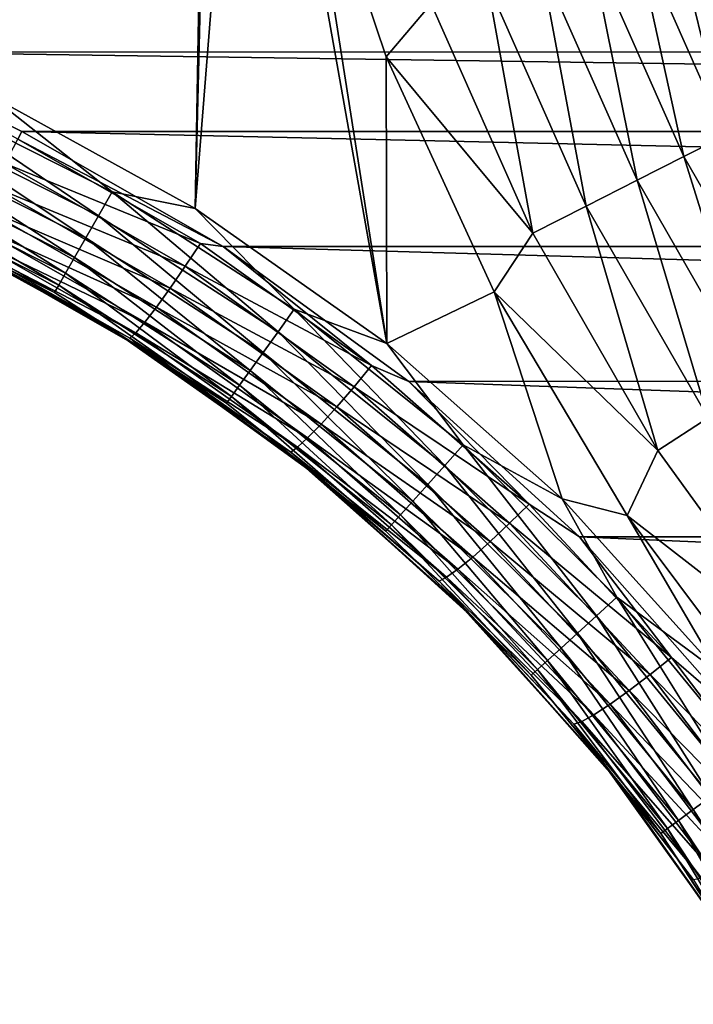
# Model space of a CAD drawing. Header units: metres. Extents: x -106 to 264, y -111 to 81.
# Tile 81 of 256: x -27 to -20, y -19 to -9. Entities that reach past the tile are written whole.
import ezdxf

# ---------------------------------------------------------------- set-up
doc = ezdxf.new("R2010")
doc.units = ezdxf.units.M
doc.layers.add('solid_20422013', color=7, linetype='CONTINUOUS')

msp = doc.modelspace()

# ---------------------------------------------------------------- linework, layer by layer
at = {"layer": 'solid_20422013'}
for points in [[(-88.5, 19.5, 19), (-27.27673, -9.6161, 19), (-24.973572, 1.137317, 19)], [(-27.27673, -9.6161, 19), (-25.181824, -10.770038, 19), (-24.973572, 1.137317, 19)], [(-25.181824, -10.770038, 19), (-24.953915, -1.500376, 19), (-24.973572, 1.137317, 19)], [(-25.181824, -10.770038, 19), (-24.654663, -4.136633, 19), (-24.953915, -1.500376, 19)], [(-25.181824, -10.770038, 19), (-23.228586, -12.146452, 19), (-24.654663, -4.136633, 19)], [(-23.228586, -12.146452, 19), (-24.081787, -6.709977, 19), (-24.654663, -4.136633, 19)], [(-22.774717, -8.684289, 19.049246), (-24.081787, -6.709977, 19), (-23.235119, -9.22418, 19)], [(-23.228586, -12.146452, 19), (-23.235119, -9.22418, 19), (-24.081787, -6.709977, 19)], [(-20.333965, -7.753599, 20.651402), (-19.410196, -9.840359, 20.651402), (-20.027655, -7.636799, 21.187397)], [(-20.714918, -7.898862, 20.173351), (-19.773844, -10.024716, 20.173351), (-20.333965, -7.753599, 20.651402)], [(-19.773844, -10.024716, 20.173351), (-19.410196, -9.840359, 20.651402), (-20.333965, -7.753599, 20.651402)], [(-21.161118, -8.069003, 19.765039), (-20.199774, -10.240649, 19.765039), (-20.714918, -7.898862, 20.173351)], [(-20.199774, -10.240649, 19.765039), (-19.773844, -10.024716, 20.173351), (-20.714918, -7.898862, 20.173351)], [(-21.661554, -8.259827, 19.436544), (-20.677475, -10.482829, 19.436544), (-21.161118, -8.069003, 19.765039)], [(-20.677475, -10.482829, 19.436544), (-20.199774, -10.240649, 19.765039), (-21.161118, -8.069003, 19.765039)], [(-22.203882, -8.466622, 19.195969), (-21.195164, -10.745281, 19.195969), (-21.661554, -8.259827, 19.436544)], [(-21.195164, -10.745281, 19.195969), (-20.677475, -10.482829, 19.436544), (-21.661554, -8.259827, 19.436544)], [(-30.230602, -8.511734, -18.990973), (30.228977, -8.512292, -18.990953), (28.55736, -9.175474, -18.951775)], [(-28.558949, -9.174756, -18.951834), (-30.230602, -8.511734, -18.990973), (28.55736, -9.175474, -18.951775)], [(-22.203882, -8.466622, 19.195969), (-22.774717, -8.684289, 19.049246), (-21.740068, -11.021529, 19.049246)], [(-22.203882, -8.466622, 19.195969), (-21.740068, -11.021529, 19.049246), (-21.195164, -10.745281, 19.195969)], [(-21.740068, -11.021529, 19.049246), (-22.774717, -8.684289, 19.049246), (-23.235119, -9.22418, 19)], [(-28.558949, -9.174756, -18.951834), (28.55736, -9.175474, -18.951775), (26.949268, -9.985374, -18.861515)], [(-26.949268, -9.985374, -18.861515), (-28.558949, -9.174756, -18.951834), (26.949268, -9.985374, -18.861515)], [(-26.989979, -10.064701, -18.847626), (-28.558949, -9.174756, -18.951834), (-26.949268, -9.985374, -18.861515)], [(-21.740068, -11.021529, 19.049246), (-23.235119, -9.22418, 19), (-22.134663, -11.619849, 19)], [(-23.228586, -12.146452, 19), (-22.134663, -11.619849, 19), (-23.235119, -9.22418, 19)], [(-28.110546, -9.862171, 18.886383), (-26.167044, -10.846035, 18.886383), (-27.996542, -9.604503, 18.971521)], [(-27.996542, -9.604503, 18.971521), (-26.026873, -10.601613, 18.971521), (-27.27673, -9.6161, 19)], [(-26.167044, -10.846035, 18.886383), (-26.026873, -10.601613, 18.971521), (-27.996542, -9.604503, 18.971521)], [(-26.026873, -10.601613, 18.971521), (-25.181824, -10.770038, 19), (-27.27673, -9.6161, 19)], [(-28.215628, -10.099674, 18.747858), (-26.296246, -11.071328, 18.747858), (-28.110546, -9.862171, 18.886383)], [(-26.296246, -11.071328, 18.747858), (-26.167044, -10.846035, 18.886383), (-28.110546, -9.862171, 18.886383)], [(-24.89687, -11.159752, -18.696466), (-26.989979, -10.064701, -18.847626), (-26.949268, -9.985374, -18.861515)], [(24.900822, -11.156499, -18.696924), (-26.949268, -9.985374, -18.861515), (26.949268, -9.985374, -18.861515)], [(24.900822, -11.156499, -18.696924), (-24.89687, -11.159752, -18.696466), (-26.949268, -9.985374, -18.861515)], [(-20.199774, -10.240649, 19.765039), (-19.016298, -12.299682, 19.765039), (-19.773844, -10.024716, 20.173351)], [(-28.307741, -10.307867, 18.561285), (-26.4095, -11.268818, 18.561285), (-28.215628, -10.099674, 18.747858)], [(-26.4095, -11.268818, 18.561285), (-26.296246, -11.071328, 18.747858), (-28.215628, -10.099674, 18.747858)], [(-25.127911, -11.127632, -18.69766), (-27.119446, -10.311849, -18.766998), (-26.989979, -10.064701, -18.847626)], [(-24.89687, -11.159752, -18.696466), (-25.127911, -11.127632, -18.69766), (-26.989979, -10.064701, -18.847626)], [(-28.383339, -10.478732, 18.333845), (-26.502451, -11.430899, 18.333845), (-28.307741, -10.307867, 18.561285)], [(-26.502451, -11.430899, 18.333845), (-26.4095, -11.268818, 18.561285), (-28.307741, -10.307867, 18.561285)], [(-25.282393, -11.360255, -18.617277), (-27.247408, -10.547742, -18.627703), (-27.119446, -10.311849, -18.766998)], [(-25.282393, -11.360255, -18.617277), (-27.119446, -10.311849, -18.766998), (-25.127911, -11.127632, -18.69766)], [(-20.677475, -10.482829, 19.436544), (-19.466013, -12.590555, 19.436544), (-20.199774, -10.240649, 19.765039)], [(-19.466013, -12.590555, 19.436544), (-19.016298, -12.299682, 19.765039), (-20.199774, -10.240649, 19.765039)], [(-28.43951, -10.60569, 18.074297), (-26.571514, -11.55133, 18.074297), (-28.383339, -10.478732, 18.333845)], [(-26.571514, -11.55133, 18.074297), (-26.502451, -11.430899, 18.333845), (-28.383339, -10.478732, 18.333845)], [(-21.195164, -10.745281, 19.195969), (-19.953371, -12.905777, 19.195969), (-20.677475, -10.482829, 19.436544)], [(-19.953371, -12.905777, 19.195969), (-19.466013, -12.590555, 19.436544), (-20.677475, -10.482829, 19.436544)], [(-28.474094, -10.683852, 17.792635), (-26.614035, -11.625474, 17.792635), (-28.43951, -10.60569, 18.074297)], [(-26.614035, -11.625474, 17.792635), (-26.571514, -11.55133, 18.074297), (-28.43951, -10.60569, 18.074297)], [(-25.434931, -11.581549, -18.478134), (-27.365421, -10.756025, -18.433266), (-27.247408, -10.547742, -18.627703)], [(-25.282393, -11.360255, -18.617277), (-25.434931, -11.581549, -18.478134), (-27.247408, -10.547742, -18.627703)], [(-26.167044, -10.846035, 18.886383), (-24.336342, -12.026595, 18.886383), (-26.026873, -10.601613, 18.971521)], [(-26.026873, -10.601613, 18.971521), (-24.171524, -11.798068, 18.971521), (-25.181824, -10.770038, 19)], [(-24.336342, -12.026595, 18.886383), (-24.171524, -11.798068, 18.971521), (-26.026873, -10.601613, 18.971521)], [(-27.945229, -10.959043, 17.5), (-26.614035, -11.625474, 17.792635), (-28.474094, -10.683852, 17.792635)], [(-25.575516, -11.776178, -18.283527), (-27.465849, -10.922919, -18.194117), (-27.365421, -10.756025, -18.433266)], [(-25.434931, -11.581549, -18.478134), (-25.575516, -11.776178, -18.283527), (-27.365421, -10.756025, -18.433266)], [(-24.171524, -11.798068, 18.971521), (-23.228586, -12.146452, 19), (-25.181824, -10.770038, 19)], [(-21.195164, -10.745281, 19.195969), (-21.740068, -11.021529, 19.049246), (-20.466349, -13.23757, 19.049246)], [(-21.195164, -10.745281, 19.195969), (-20.466349, -13.23757, 19.049246), (-19.953371, -12.905777, 19.195969)], [(-25.694824, -11.930908, -18.04409), (-27.542971, -11.039305, -17.926687), (-27.465849, -10.922919, -18.194117)], [(-25.575516, -11.776178, -18.283527), (-25.694824, -11.930908, -18.04409), (-27.465849, -10.922919, -18.194117)], [(-26.296246, -11.071328, 18.747858), (-24.488262, -12.237238, 18.747858), (-26.167044, -10.846035, 18.886383)], [(-24.488262, -12.237238, 18.747858), (-24.336342, -12.026595, 18.886383), (-26.167044, -10.846035, 18.886383)], [(-27.945229, -10.959043, 17.5), (-25.990137, -12.032435, 17.5), (-26.614035, -11.625474, 17.792635)], [(-27.621037, -11.117782, -17.376112), (-25.990137, -12.032435, 17.5), (-27.945229, -10.959043, 17.5)], [(-25.78615, -12.03743, -17.775991), (-27.594654, -11.103231, -17.647343), (-27.542971, -11.039305, -17.926687)], [(-25.694824, -11.930908, -18.04409), (-25.78615, -12.03743, -17.775991), (-27.542971, -11.039305, -17.926687)], [(-20.466349, -13.23757, 19.049246), (-21.740068, -11.021529, 19.049246), (-22.134663, -11.619849, 19)], [(-25.846603, -12.093743, -17.497486), (-27.621037, -11.117782, -17.376112), (-27.594654, -11.103231, -17.647343)], [(-25.727766, -12.199001, -17.211674), (-25.990137, -12.032435, 17.5), (-27.621037, -11.117782, -17.376112)], [(-25.846603, -12.093743, -17.497486), (-25.727766, -12.199001, -17.211674), (-27.621037, -11.117782, -17.376112)], [(-25.78615, -12.03743, -17.775991), (-25.846603, -12.093743, -17.497486), (-27.594654, -11.103231, -17.647343)], [(-26.4095, -11.268818, 18.561285), (-24.621433, -12.421885, 18.561285), (-26.296246, -11.071328, 18.747858)], [(-24.621433, -12.421885, 18.561285), (-24.488262, -12.237238, 18.747858), (-26.296246, -11.071328, 18.747858)], [(-25.282393, -11.360255, -18.617277), (-25.127911, -11.127632, -18.69766), (-23.384489, -12.372649, -18.521824)], [(-24.89687, -11.159752, -18.696466), (-23.384489, -12.372649, -18.521824), (-25.127911, -11.127632, -18.69766)], [(24.900822, -11.156499, -18.696924), (23.010382, -12.530283, -18.503851), (-24.89687, -11.159752, -18.696466)], [(-24.89687, -11.159752, -18.696466), (-23.005219, -12.534482, -18.503262), (-23.384489, -12.372649, -18.521824)], [(23.010382, -12.530283, -18.503851), (-23.005219, -12.534482, -18.503262), (-24.89687, -11.159752, -18.696466)], [(-26.502451, -11.430899, 18.333845), (-24.730728, -12.573424, 18.333845), (-26.4095, -11.268818, 18.561285)], [(-24.730728, -12.573424, 18.333845), (-24.621433, -12.421885, 18.561285), (-26.4095, -11.268818, 18.561285)], [(-26.571514, -11.55133, 18.074297), (-24.811937, -12.686025, 18.074297), (-26.502451, -11.430899, 18.333845)], [(-24.811937, -12.686025, 18.074297), (-24.730728, -12.573424, 18.333845), (-26.502451, -11.430899, 18.333845)], [(-25.282393, -11.360255, -18.617277), (-23.562187, -12.588091, -18.441515), (-25.434931, -11.581549, -18.478134)], [(-25.282393, -11.360255, -18.617277), (-23.384489, -12.372649, -18.521824), (-23.562187, -12.588091, -18.441515)], [(-26.614035, -11.625474, 17.792635), (-24.861935, -12.755347, 17.792635), (-26.571514, -11.55133, 18.074297)], [(-25.990137, -12.032435, 17.5), (-24.861935, -12.755347, 17.792635), (-26.614035, -11.625474, 17.792635)], [(-24.861935, -12.755347, 17.792635), (-24.811937, -12.686025, 18.074297), (-26.571514, -11.55133, 18.074297)], [(-25.434931, -11.581549, -18.478134), (-23.737343, -12.792041, -18.302502), (-25.575516, -11.776178, -18.283527)], [(-23.562187, -12.588091, -18.441515), (-23.737343, -12.792041, -18.302502), (-25.434931, -11.581549, -18.478134)], [(-23.228586, -12.146452, 19), (-21.4424, -13.731791, 19), (-22.134663, -11.619849, 19)], [(-20.466349, -13.23757, 19.049246), (-22.134663, -11.619849, 19), (-20.778269, -13.90009, 19)], [(-21.4424, -13.731791, 19), (-20.778269, -13.90009, 19), (-22.134663, -11.619849, 19)], [(-25.575516, -11.776178, -18.283527), (-23.898441, -12.970265, -18.108074), (-25.694824, -11.930908, -18.04409)], [(-23.737343, -12.792041, -18.302502), (-23.898441, -12.970265, -18.108074), (-25.575516, -11.776178, -18.283527)], [(-24.336342, -12.026595, 18.886383), (-22.638277, -13.391061, 18.886383), (-24.171524, -11.798068, 18.971521)], [(-24.171524, -11.798068, 18.971521), (-22.450596, -13.180905, 18.971521), (-23.228586, -12.146452, 19)], [(-22.638277, -13.391061, 18.886383), (-22.450596, -13.180905, 18.971521), (-24.171524, -11.798068, 18.971521)], [(-25.694824, -11.930908, -18.04409), (-24.034781, -13.110602, -17.868858), (-25.78615, -12.03743, -17.775991)], [(-23.898441, -12.970265, -18.108074), (-24.034781, -13.110602, -17.868858), (-25.694824, -11.930908, -18.04409)], [(-25.990137, -12.032435, 17.5), (-24.166719, -13.316843, 17.5), (-24.861935, -12.755347, 17.792635)], [(-25.727766, -12.199001, -17.211674), (-24.166719, -13.316843, 17.5), (-25.990137, -12.032435, 17.5)], [(-25.78615, -12.03743, -17.775991), (-24.138714, -13.205568, -17.601006), (-25.846603, -12.093743, -17.497486)], [(-24.034781, -13.110602, -17.868858), (-24.138714, -13.205568, -17.601006), (-25.78615, -12.03743, -17.775991)], [(-24.488262, -12.237238, 18.747858), (-22.811272, -13.58477, 18.747858), (-24.336342, -12.026595, 18.886383)], [(-22.811272, -13.58477, 18.747858), (-22.638277, -13.391061, 18.886383), (-24.336342, -12.026595, 18.886383)], [(-25.846603, -12.093743, -17.497486), (-24.207001, -13.253593, -17.32276), (-25.727766, -12.199001, -17.211674)], [(-24.138714, -13.205568, -17.601006), (-24.207001, -13.253593, -17.32276), (-25.846603, -12.093743, -17.497486)], [(-22.450596, -13.180905, 18.971521), (-21.4424, -13.731791, 19), (-23.228586, -12.146452, 19)], [(-25.727766, -12.199001, -17.211674), (-23.958845, -13.483615, -17.018681), (-24.166719, -13.316843, 17.5)], [(-24.207001, -13.253593, -17.32276), (-23.958845, -13.483615, -17.018681), (-25.727766, -12.199001, -17.211674)], [(-24.621433, -12.421885, 18.561285), (-22.962915, -13.754573, 18.561285), (-24.488262, -12.237238, 18.747858)], [(-22.962915, -13.754573, 18.561285), (-22.811272, -13.58477, 18.747858), (-24.488262, -12.237238, 18.747858)], [(-24.730728, -12.573424, 18.333845), (-23.08737, -13.893932, 18.333845), (-24.621433, -12.421885, 18.561285)], [(-23.08737, -13.893932, 18.333845), (-22.962915, -13.754573, 18.561285), (-24.621433, -12.421885, 18.561285)], [(-23.562187, -12.588091, -18.441515), (-23.384489, -12.372649, -18.521824), (-21.778496, -13.784377, -18.322323)], [(-23.005219, -12.534482, -18.503262), (-21.778496, -13.784377, -18.322323), (-23.384489, -12.372649, -18.521824)], [(23.010382, -12.530283, -18.503851), (21.266914, -14.117199, -18.280825), (-23.005219, -12.534482, -18.503262)], [(-23.005219, -12.534482, -18.503262), (-21.264048, -14.119773, -18.280462), (-21.778496, -13.784377, -18.322323)], [(21.266914, -14.117199, -18.280825), (-21.264048, -14.119773, -18.280462), (-23.005219, -12.534482, -18.503262)], [(-24.811937, -12.686025, 18.074297), (-23.179844, -13.997479, 18.074297), (-24.730728, -12.573424, 18.333845)], [(-23.179844, -13.997479, 18.074297), (-23.08737, -13.893932, 18.333845), (-24.730728, -12.573424, 18.333845)], [(-23.562187, -12.588091, -18.441515), (-21.977434, -13.980407, -18.242092), (-23.737343, -12.792041, -18.302502)], [(-23.562187, -12.588091, -18.441515), (-21.778496, -13.784377, -18.322323), (-21.977434, -13.980407, -18.242092)], [(-24.861935, -12.755347, 17.792635), (-23.236776, -14.06123, 17.792635), (-24.811937, -12.686025, 18.074297)], [(-23.236776, -14.06123, 17.792635), (-23.179844, -13.997479, 18.074297), (-24.811937, -12.686025, 18.074297)], [(-24.166719, -13.316843, 17.5), (-23.236776, -14.06123, 17.792635), (-24.861935, -12.755347, 17.792635)], [(-23.737343, -12.792041, -18.302502), (-22.173141, -14.164828, -18.103212), (-23.898441, -12.970265, -18.108074)], [(-21.977434, -13.980407, -18.242092), (-22.173141, -14.164828, -18.103212), (-23.737343, -12.792041, -18.302502)], [(-19.953371, -12.905777, 19.195969), (-20.466349, -13.23757, 19.049246), (-18.967566, -15.30804, 19.049246)], [(-23.898441, -12.970265, -18.108074), (-22.352711, -14.324653, -17.908974), (-24.034781, -13.110602, -17.868858)], [(-22.173141, -14.164828, -18.103212), (-22.352711, -14.324653, -17.908974), (-23.898441, -12.970265, -18.108074)], [(-24.034781, -13.110602, -17.868858), (-22.5042, -14.448926, -17.669991), (-24.138714, -13.205568, -17.601006)], [(-22.352711, -14.324653, -17.908974), (-22.5042, -14.448926, -17.669991), (-24.034781, -13.110602, -17.868858)], [(-24.138714, -13.205568, -17.601006), (-22.619131, -14.531085, -17.402397), (-24.207001, -13.253593, -17.32276)], [(-22.5042, -14.448926, -17.669991), (-22.619131, -14.531085, -17.402397), (-24.138714, -13.205568, -17.601006)], [(-22.638277, -13.391061, 18.886383), (-21.091249, -14.924648, 18.886383), (-22.450596, -13.180905, 18.971521)], [(-22.450596, -13.180905, 18.971521), (-20.882738, -14.735141, 18.971521), (-21.4424, -13.731791, 19)], [(-21.091249, -14.924648, 18.886383), (-20.882738, -14.735141, 18.971521), (-22.450596, -13.180905, 18.971521)], [(-18.967566, -15.30804, 19.049246), (-20.466349, -13.23757, 19.049246), (-20.778269, -13.90009, 19)], [(-24.207001, -13.253593, -17.32276), (-22.693985, -14.570022, -17.12442), (-23.958845, -13.483615, -17.018681)], [(-22.619131, -14.531085, -17.402397), (-22.693985, -14.570022, -17.12442), (-24.207001, -13.253593, -17.32276)], [(-24.166719, -13.316843, 17.5), (-22.497654, -14.796292, 17.5), (-23.236776, -14.06123, 17.792635)], [(-23.958845, -13.483615, -17.018681), (-22.497654, -14.796292, 17.5), (-24.166719, -13.316843, 17.5)], [(-22.811272, -13.58477, 18.747858), (-21.283442, -15.099326, 18.747858), (-22.638277, -13.391061, 18.886383)], [(-21.283442, -15.099326, 18.747858), (-21.091249, -14.924648, 18.886383), (-22.638277, -13.391061, 18.886383)], [(-23.958845, -13.483615, -17.018681), (-22.335594, -14.958797, -16.795633), (-22.497654, -14.796292, 17.5)], [(-22.693985, -14.570022, -17.12442), (-22.335594, -14.958797, -16.795633), (-23.958845, -13.483615, -17.018681)], [(-22.962915, -13.754573, 18.561285), (-21.451914, -15.252445, 18.561285), (-22.811272, -13.58477, 18.747858)], [(-21.451914, -15.252445, 18.561285), (-21.283442, -15.099326, 18.747858), (-22.811272, -13.58477, 18.747858)], [(-21.4424, -13.731791, 19), (-19.841536, -15.504073, 19), (-20.778269, -13.90009, 19)], [(-20.882738, -14.735141, 18.971521), (-19.841536, -15.504073, 19), (-21.4424, -13.731791, 19)], [(-23.08737, -13.893932, 18.333845), (-21.590181, -15.378112, 18.333845), (-22.962915, -13.754573, 18.561285)], [(-21.590181, -15.378112, 18.333845), (-21.451914, -15.252445, 18.561285), (-22.962915, -13.754573, 18.561285)], [(-21.977434, -13.980407, -18.242092), (-21.778496, -13.784377, -18.322323), (-20.325171, -15.347529, -18.101274)], [(-21.264048, -14.119773, -18.280462), (-20.325171, -15.347529, -18.101274), (-21.778496, -13.784377, -18.322323)], [(-23.179844, -13.997479, 18.074297), (-21.692919, -15.471486, 18.074297), (-23.08737, -13.893932, 18.333845)], [(-21.692919, -15.471486, 18.074297), (-21.590181, -15.378112, 18.333845), (-23.08737, -13.893932, 18.333845)], [(-18.967566, -15.30804, 19.049246), (-20.778269, -13.90009, 19), (-19.198376, -16.012342, 19)], [(-19.841536, -15.504073, 19), (-19.198376, -16.012342, 19), (-20.778269, -13.90009, 19)], [(-23.236776, -14.06123, 17.792635), (-21.756168, -15.528973, 17.792635), (-23.179844, -13.997479, 18.074297)], [(-21.756168, -15.528973, 17.792635), (-21.692919, -15.471486, 18.074297), (-23.179844, -13.997479, 18.074297)], [(-21.977434, -13.980407, -18.242092), (-20.543171, -15.52215, -18.021122), (-22.173141, -14.164828, -18.103212)], [(-21.977434, -13.980407, -18.242092), (-20.325171, -15.347529, -18.101274), (-20.543171, -15.52215, -18.021122)], [(-22.497654, -14.796292, 17.5), (-21.756168, -15.528973, 17.792635), (-23.236776, -14.06123, 17.792635)], [(21.266914, -14.117199, -18.280825), (19.703514, -15.885834, -18.032259), (-21.264048, -14.119773, -18.280462)], [(-21.264048, -14.119773, -18.280462), (-19.704161, -15.885006, -18.032375), (-20.325171, -15.347529, -18.101274)], [(19.703514, -15.885834, -18.032259), (-19.704161, -15.885006, -18.032375), (-21.264048, -14.119773, -18.280462)], [(-22.173141, -14.164828, -18.103212), (-20.75716, -15.685118, -17.882378), (-22.352711, -14.324653, -17.908974)], [(-20.543171, -15.52215, -18.021122), (-20.75716, -15.685118, -17.882378), (-22.173141, -14.164828, -18.103212)], [(-22.352711, -14.324653, -17.908974), (-20.95298, -15.824821, -17.688328), (-22.5042, -14.448926, -17.669991)], [(-20.75716, -15.685118, -17.882378), (-20.95298, -15.824821, -17.688328), (-22.352711, -14.324653, -17.908974)], [(-22.5042, -14.448926, -17.669991), (-21.11759, -15.931627, -17.449577), (-22.619131, -14.531085, -17.402397)], [(-20.95298, -15.824821, -17.688328), (-21.11759, -15.931627, -17.449577), (-22.5042, -14.448926, -17.669991)], [(-22.619131, -14.531085, -17.402397), (-21.2418, -15.999969, -17.182243), (-22.693985, -14.570022, -17.12442)], [(-21.11759, -15.931627, -17.449577), (-21.2418, -15.999969, -17.182243), (-22.619131, -14.531085, -17.402397)], [(-22.693985, -14.570022, -17.12442), (-21.321886, -16.029226, -16.904537), (-22.335594, -14.958797, -16.795633)], [(-21.2418, -15.999969, -17.182243), (-21.321886, -16.029226, -16.904537), (-22.693985, -14.570022, -17.12442)], [(-21.091249, -14.924648, 18.886383), (-19.712017, -16.610741, 18.886383), (-20.882738, -14.735141, 18.971521)], [(-20.882738, -14.735141, 18.971521), (-19.484936, -16.443935, 18.971521), (-19.841536, -15.504073, 19)], [(-19.712017, -16.610741, 18.886383), (-19.484936, -16.443935, 18.971521), (-20.882738, -14.735141, 18.971521)], [(-22.497654, -14.796292, 17.5), (-21.003695, -16.452385, 17.5), (-21.756168, -15.528973, 17.792635)], [(-22.335594, -14.958797, -16.795633), (-21.003695, -16.452385, 17.5), (-22.497654, -14.796292, 17.5)], [(-21.283442, -15.099326, 18.747858), (-19.921326, -16.764494, 18.747858), (-21.091249, -14.924648, 18.886383)], [(-19.921326, -16.764494, 18.747858), (-19.712017, -16.610741, 18.886383), (-21.091249, -14.924648, 18.886383)], [(-22.335594, -14.958797, -16.795633), (-20.881655, -16.605389, -16.547031), (-21.003695, -16.452385, 17.5)], [(-21.321886, -16.029226, -16.904537), (-20.881655, -16.605389, -16.547031), (-22.335594, -14.958797, -16.795633)], [(-21.451914, -15.252445, 18.561285), (-20.104803, -16.899271, 18.561285), (-21.283442, -15.099326, 18.747858)], [(-20.104803, -16.899271, 18.561285), (-19.921326, -16.764494, 18.747858), (-21.283442, -15.099326, 18.747858)], [(-21.590181, -15.378112, 18.333845), (-20.255383, -17.009884, 18.333845), (-21.451914, -15.252445, 18.561285)], [(-20.255383, -17.009884, 18.333845), (-20.104803, -16.899271, 18.561285), (-21.451914, -15.252445, 18.561285)], [(-20.543171, -15.52215, -18.021122), (-20.325171, -15.347529, -18.101274), (-19.038204, -17.04578, -17.860945)], [(-19.704161, -15.885006, -18.032375), (-19.038204, -17.04578, -17.860945), (-20.325171, -15.347529, -18.101274)], [(-21.692919, -15.471486, 18.074297), (-20.36727, -17.092073, 18.074297), (-21.590181, -15.378112, 18.333845)], [(-20.36727, -17.092073, 18.074297), (-20.255383, -17.009884, 18.333845), (-21.590181, -15.378112, 18.333845)], [(-21.756168, -15.528973, 17.792635), (-20.436153, -17.142673, 17.792635), (-21.692919, -15.471486, 18.074297)], [(-21.003695, -16.452385, 17.5), (-20.436153, -17.142673, 17.792635), (-21.756168, -15.528973, 17.792635)], [(-20.436153, -17.142673, 17.792635), (-20.36727, -17.092073, 18.074297), (-21.692919, -15.471486, 18.074297)], [(-20.543171, -15.52215, -18.021122), (-19.272911, -17.197245, -17.780867), (-20.75716, -15.685118, -17.882378)], [(-20.543171, -15.52215, -18.021122), (-19.038204, -17.04578, -17.860945), (-19.272911, -17.197245, -17.780867)], [(-20.75716, -15.685118, -17.882378), (-19.502747, -17.337107, -17.642254), (-20.95298, -15.824821, -17.688328)], [(-19.272911, -17.197245, -17.780867), (-19.502747, -17.337107, -17.642254), (-20.75716, -15.685118, -17.882378)], [(-20.95298, -15.824821, -17.688328), (-19.712452, -17.455246, -17.448385), (-21.11759, -15.931627, -17.449577)], [(-19.502747, -17.337107, -17.642254), (-19.712452, -17.455246, -17.448385), (-20.95298, -15.824821, -17.688328)], [(-21.11759, -15.931627, -17.449577), (-19.888037, -17.543455, -17.20986), (-21.2418, -15.999969, -17.182243)], [(-19.712452, -17.455246, -17.448385), (-19.888037, -17.543455, -17.20986), (-21.11759, -15.931627, -17.449577)], [(-21.2418, -15.999969, -17.182243), (-20.019726, -17.597219, -16.942778), (-21.321886, -16.029226, -16.904537)], [(-21.321886, -16.029226, -16.904537), (-20.103664, -17.616421, -16.665331), (-20.881655, -16.605389, -16.547031)], [(-20.019726, -17.597219, -16.942778), (-20.103664, -17.616421, -16.665331), (-21.321886, -16.029226, -16.904537)], [(-19.888037, -17.543455, -17.20986), (-20.019726, -17.597219, -16.942778), (-21.2418, -15.999969, -17.182243)], [(-21.003695, -16.452385, 17.5), (-19.703424, -18.264524, 17.5), (-20.436153, -17.142673, 17.792635)], [(-20.881655, -16.605389, -16.547031), (-19.703424, -18.264524, 17.5), (-21.003695, -16.452385, 17.5)], [(-20.881655, -16.605389, -16.547031), (-19.617594, -18.400642, -16.275717), (-19.703424, -18.264524, 17.5)], [(-20.103664, -17.616421, -16.665331), (-19.617594, -18.400642, -16.275717), (-20.881655, -16.605389, -16.547031)], [(-20.104803, -16.899271, 18.561285), (-18.936176, -18.677208, 18.561285), (-19.921326, -16.764494, 18.747858)], [(-20.255383, -17.009884, 18.333845), (-19.097439, -18.771568, 18.333845), (-20.104803, -16.899271, 18.561285)], [(-19.097439, -18.771568, 18.333845), (-18.936176, -18.677208, 18.561285), (-20.104803, -16.899271, 18.561285)], [(-20.36727, -17.092073, 18.074297), (-19.217264, -18.841682, 18.074297), (-20.255383, -17.009884, 18.333845)], [(-19.217264, -18.841682, 18.074297), (-19.097439, -18.771568, 18.333845), (-20.255383, -17.009884, 18.333845)], [(-20.436153, -17.142673, 17.792635), (-19.291035, -18.884848, 17.792635), (-20.36727, -17.092073, 18.074297)], [(-19.703424, -18.264524, 17.5), (-19.291035, -18.884848, 17.792635), (-20.436153, -17.142673, 17.792635)], [(-19.291035, -18.884848, 17.792635), (-19.217264, -18.841682, 18.074297), (-20.36727, -17.092073, 18.074297)]]:
    msp.add_3dface(points, dxfattribs=at)

doc.saveas('drawing.dxf')
